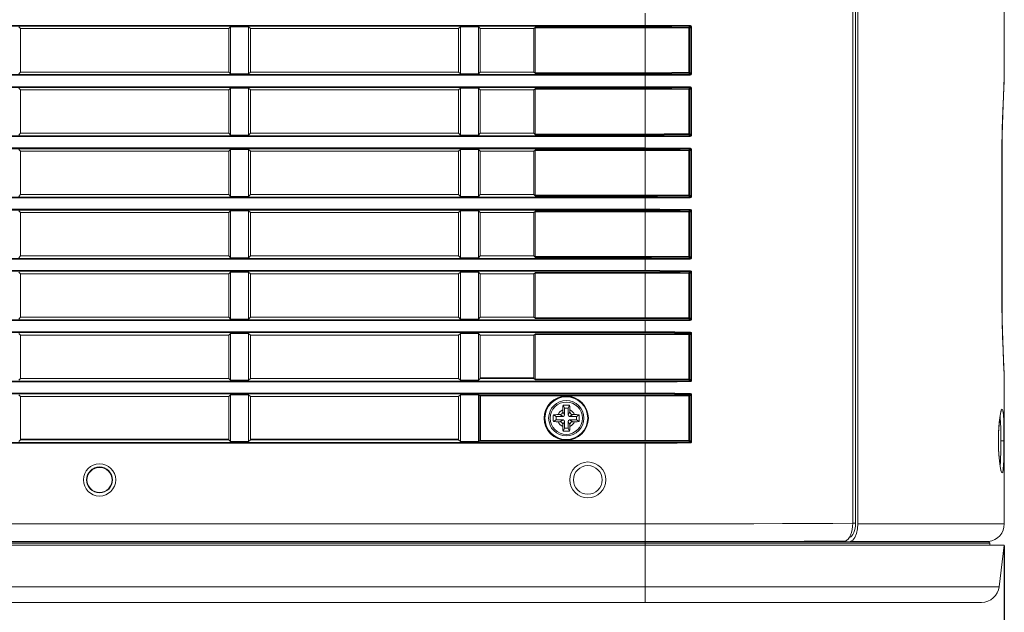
# Model space of a CAD drawing. Header units: millimetres. Extents: x 3925 to 5043, y -86 to 778.
# Tile 45 of 96: x 4569 to 4637, y 63 to 104. Entities that reach past the tile are written whole.
import ezdxf

# ---------------------------------------------------------------- set-up
doc = ezdxf.new("R2010")
doc.units = ezdxf.units.MM
doc.header["$LTSCALE"] = 46.255
doc.header["$PDMODE"] = 3
doc.header["$PDSIZE"] = 1
doc.layers.get('0').update_dxf_attribs({"linetype": 'CONTINUOUS'})
doc.layers.get('Defpoints').update_dxf_attribs({"linetype": 'CONTINUOUS'})
for name, color, linetype in [('85-1A626G050DXF_CONTINUOUS_LINE', 7, 'CONTINUOUS'), ('H30-RIGHT-CODXF_CONTINUOUS_LINE', 7, 'CONTINUOUS'), ('H30K-CHRISTIDXF_CONTINUOUS_LINE', 7, 'CONTINUOUS'), ('H30K-REAR-CODXF_CONTINUOUS_LINE', 7, 'CONTINUOUS'), ('H30K-TOP-COVDXF_CONTINUOUS_LINE', 7, 'CONTINUOUS')]:
    doc.layers.add(name, color=color, linetype=linetype)
doc.styles.add('SLDTEXTSTYLE0', font='arialbd.ttf', dxfattribs={"height": 5.5})
doc.styles.add('SLDTEXTSTYLE2', font='arial.ttf')
doc.dimstyles.new('SLDDIMSTYLE1', dxfattribs={"dimtxt": 5.650301, "dimasz": 4.572, "dimexe": 0, "dimexo": 0.0625, "dimgap": 1.412575, "dimtad": 0, "dimtih": 1, "dimtoh": 1, "dimlfac": 3.5, "dimrnd": 1e-09, "dimzin": 4, "dimdsep": 46, "dimtxsty": 'SLDTEXTSTYLE0', "dimsah": 1, "dimcen": 0.09, "dimadec": 0, "dimazin": 1, "dimtol": 1, "dimtp": 0.8, "dimtm": 0.8, "dimtfac": 1, "dimtdec": 1, "dimtofl": 0, "dimtmove": 0, "dimatfit": 3, "dimfxl": 1, "dimfrac": 2, "dimtolj": 1, "dimarcsym": 0})

# ---------------------------------------------------------------- blocks, each defined once
blk = doc.blocks.new('*D63')
at = {"color": 0, "linetype": 'Continuous', "lineweight": -2}
for p, q in [((4637.213, 67.692), (4637.213, 38.573)), ((4523.422, 58.692), (4523.422, 38.573)), ((4527.422, 38.573), (4633.213, 38.573))]:
    blk.add_line(p, q, dxfattribs=at)
at = {"color": 0, "linetype": 'Continuous'}
for points in [[(4527.422, 39.24), (4527.422, 37.906), (4523.422, 38.573)], [(4633.213, 39.24), (4633.213, 37.906), (4637.213, 38.573)]]:
    blk.add_solid(points, dxfattribs=at)
at = {"layer": 'Defpoints', "color": 0, "linetype": 'Continuous'}
for p in [(4637.213, 67.754), (4523.422, 58.754), (4637.213, 38.573)]:
    blk.add_point(p, dxfattribs=at)
at = {"color": 0, "linetype": 'Continuous', "lineweight": 0, "insert": (4580.318, 43.19), "char_height": 5, "attachment_point": 5, "style": 'SLDTEXTSTYLE2'}
blk.add_mtext('\\A1;227.58 [8.96]', dxfattribs=at)

msp = doc.modelspace()

# ---------------------------------------------------------------- linework, layer by layer
at = {"layer": '85-1A626G050DXF_CONTINUOUS_LINE', "color": 7, "linetype": 'Continuous', "lineweight": 0}
for p, q in [((4606.5883, 77.2893), (4606.4887, 77.4886)), ((4606.8383, 77.2893), (4606.9379, 77.4886)), ((4606.0133, 76.7143), (4605.814, 76.814)), ((4606.1405, 76.8393), (4606.2633, 76.8393)), ((4606.4883, 76.7143), (4606.2633, 76.8393)), ((4606.4633, 77.1622), (4606.4633, 77.0393)), ((4606.5883, 76.8143), (4606.4633, 77.0393)), ((4606.5883, 77.2893), (4606.5883, 76.8143)), ((4606.8383, 77.2893), (4606.5883, 77.2893)), ((4606.8383, 76.8143), (4606.8383, 77.2893)), ((4606.8383, 76.8143), (4606.9633, 77.0393)), ((4606.9383, 76.7143), (4607.1633, 76.8393)), ((4606.9633, 77.1622), (4606.9633, 77.0393)), ((4607.2861, 76.8393), (4607.1633, 76.8393)), ((4607.4133, 76.7143), (4607.6126, 76.814)), ((4606.0133, 76.4643), (4605.814, 76.3647)), ((4606.0133, 76.7143), (4606.0133, 76.4643)), ((4606.4883, 76.7143), (4606.0133, 76.7143)), ((4606.0133, 76.4643), (4606.4883, 76.4643)), ((4606.1405, 76.3393), (4606.2633, 76.3393)), ((4606.4883, 76.4643), (4606.2633, 76.3393)), ((4606.5883, 76.3643), (4606.4633, 76.1393)), ((4606.4633, 76.0165), (4606.4633, 76.1393)), ((4606.5883, 76.3643), (4606.5883, 75.8893)), ((4606.8383, 75.8893), (4606.8383, 76.3643)), ((4606.8383, 76.3643), (4606.9633, 76.1393)), ((4607.4133, 76.7143), (4606.9383, 76.7143)), ((4606.9383, 76.4643), (4607.1633, 76.3393)), ((4606.9383, 76.4643), (4607.4133, 76.4643)), ((4606.9633, 76.0165), (4606.9633, 76.1393)), ((4607.2861, 76.3393), (4607.1633, 76.3393)), ((4607.4133, 76.4643), (4607.4133, 76.7143)), ((4607.4133, 76.4643), (4607.6126, 76.3647)), ((4606.5883, 75.8893), (4606.4887, 75.6901)), ((4606.5883, 75.8893), (4606.8383, 75.8893)), ((4606.8383, 75.8893), (4606.9379, 75.6901))]:
    msp.add_line(p, q, dxfattribs=at)
for points in [[(4606.4633, 77.1622), (4606.4641, 77.2225), (4606.466, 77.2743), (4606.4686, 77.319), (4606.4718, 77.3582), (4606.4753, 77.3936), (4606.4792, 77.4265), (4606.4837, 77.4581), (4606.4887, 77.4886)], [(4606.4887, 77.4886), (4606.5628, 77.4927), (4606.6378, 77.4951), (4606.7133, 77.4959)], [(4606.7133, 77.4959), (4606.7888, 77.4951), (4606.8638, 77.4927), (4606.9379, 77.4886)], [(4606.9379, 77.4886), (4606.943, 77.4578), (4606.9475, 77.4259), (4606.9514, 77.3927), (4606.9549, 77.3572), (4606.958, 77.3179), (4606.9607, 77.2734), (4606.9625, 77.2219), (4606.9633, 77.1622)], [(4605.814, 76.3647), (4605.8104, 76.4286), (4605.808, 76.4928), (4605.8069, 76.5571), (4605.8069, 76.6215), (4605.808, 76.6859), (4605.8104, 76.7501), (4605.814, 76.814)], [(4605.814, 76.814), (4605.8869, 76.8248), (4605.9667, 76.8327), (4606.0519, 76.8377), (4606.1405, 76.8393)], [(4607.2861, 76.8393), (4607.3573, 76.8383), (4607.4265, 76.8351), (4607.4926, 76.8299), (4607.5549, 76.8228), (4607.6126, 76.814)], [(4607.6126, 76.814), (4607.6162, 76.7501), (4607.6186, 76.6859), (4607.6197, 76.6215), (4607.6197, 76.5571), (4607.6186, 76.4928), (4607.6162, 76.4286), (4607.6126, 76.3647)], [(4606.1405, 76.3393), (4606.0693, 76.3404), (4606.0001, 76.3436), (4605.934, 76.3488), (4605.8717, 76.3559), (4605.814, 76.3647)], [(4607.6126, 76.3647), (4607.5397, 76.3539), (4607.46, 76.3459), (4607.3747, 76.341), (4607.2861, 76.3393)], [(4606.4887, 75.6901), (4606.4836, 75.7209), (4606.4792, 75.7528), (4606.4752, 75.786), (4606.4717, 75.8215), (4606.4686, 75.8608), (4606.466, 75.9053), (4606.4641, 75.9568), (4606.4633, 76.0165)], [(4606.7133, 75.6828), (4606.6378, 75.6836), (4606.5628, 75.686), (4606.4887, 75.6901)], [(4606.9379, 75.6901), (4606.8638, 75.686), (4606.7888, 75.6836), (4606.7133, 75.6828)], [(4606.9633, 76.0165), (4606.9625, 75.9562), (4606.9606, 75.9044), (4606.958, 75.8597), (4606.9548, 75.8205), (4606.9513, 75.7851), (4606.9474, 75.7522), (4606.9429, 75.7206), (4606.9379, 75.6901)]]:
    msp.add_lwpolyline(points, dxfattribs=at)
msp.add_circle((4606.7133, 76.5893), 1.125, dxfattribs=at)
for centre, radius, start, end in [((4606.7133, 76.5893), 0.625, 113.578178, 156.421822), ((4606.2633, 77.0393), 0.2, 270, 0.000001), ((4606.4883, 76.8143), 0.1, 270, 0), ((4606.9383, 76.8143), 0.1, 180, 270), ((4606.7133, 76.5893), 0.625, 23.578178, 66.421822), ((4607.1633, 77.0393), 0.2, 180, 270.000001), ((4606.7133, 76.5893), 0.625, 203.578178, 246.421822), ((4606.2633, 76.1393), 0.2, 0, 90.000001), ((4606.4883, 76.3643), 0.1, 0, 90), ((4606.9383, 76.3643), 0.1, 90, 180), ((4606.7133, 76.5893), 0.625, 293.578178, 336.421822), ((4607.1633, 76.1393), 0.2, 90, 180.000001)]:
    msp.add_arc(centre, radius, start, end, dxfattribs=at)
at = {"layer": 'H30-RIGHT-CODXF_CONTINUOUS_LINE', "color": 7, "linetype": 'Continuous', "lineweight": 0}
for p, q in [((4626.6579, 69.2699), (4626.6579, 147.281)), ((4626.8485, 69.271), (4626.8485, 147.28)), ((4612.2133, 104.7906), (4612.2133, 103.8981)), ((4464.2133, 103.9478), (4612.2133, 103.9478)), ((4464.2133, 103.8981), (4612.2133, 103.8981)), ((4568.7133, 103.7193), (4568.5905, 103.8421)), ((4568.7133, 103.7193), (4568.7133, 100.6993)), ((4568.7133, 103.7193), (4583.2133, 103.7193)), ((4583.3361, 103.8421), (4583.2133, 103.7193)), ((4583.2133, 103.7193), (4583.2133, 100.6993)), ((4583.3361, 103.8421), (4583.3361, 100.5766)), ((4583.3361, 103.8421), (4584.5905, 103.8421)), ((4584.5905, 100.5766), (4584.5905, 103.8421)), ((4584.7133, 103.7193), (4584.5905, 103.8421)), ((4584.7133, 103.7193), (4584.7133, 100.6993)), ((4584.7133, 103.7193), (4599.2133, 103.7193)), ((4599.3361, 103.8421), (4599.2133, 103.7193)), ((4599.2133, 103.7193), (4599.2133, 100.6993)), ((4599.3361, 103.8421), (4599.3361, 100.5766)), ((4599.3361, 103.8421), (4600.5905, 103.8421)), ((4600.5905, 103.8421), (4600.5905, 100.5766)), ((4600.7133, 103.7193), (4600.5905, 103.8421)), ((4600.7133, 103.7193), (4600.7133, 100.6993)), ((4600.7133, 103.7193), (4604.4633, 103.7193)), ((4604.4633, 103.7193), (4604.5608, 103.8168)), ((4604.4633, 100.6993), (4604.4633, 103.7193)), ((4604.5554, 100.6515), (4604.5554, 103.7672)), ((4612.2133, 103.7672), (4604.5554, 103.7672)), ((4612.2133, 103.8168), (4604.5608, 103.8168)), ((4612.2133, 103.8168), (4612.2133, 100.6019)), ((4615.2451, 103.7546), (4612.2133, 103.7672)), ((4615.2451, 100.6641), (4615.2451, 103.7546)), ((4615.2982, 103.7546), (4615.2451, 103.7546)), ((4615.2486, 103.8042), (4615.3297, 103.8853)), ((4615.2982, 103.7546), (4615.3785, 103.8349)), ((4615.2982, 100.6641), (4615.2982, 103.7546)), ((4615.3785, 103.8349), (4615.3785, 100.5838)), ((4615.3785, 103.8349), (4615.4317, 103.8349)), ((4615.4317, 103.8349), (4615.4317, 100.5838)), ((4612.2133, 100.5206), (4464.2133, 100.5206)), ((4612.2133, 100.4709), (4464.2133, 100.4709)), ((4568.5905, 100.5766), (4568.7133, 100.6993)), ((4568.7133, 100.6993), (4583.2133, 100.6993)), ((4583.2133, 100.6993), (4583.3361, 100.5766)), ((4584.5905, 100.5766), (4583.3361, 100.5766)), ((4584.5905, 100.5766), (4584.7133, 100.6993)), ((4584.7133, 100.6993), (4599.2133, 100.6993)), ((4599.2133, 100.6993), (4599.3361, 100.5766)), ((4600.5905, 100.5766), (4599.3361, 100.5766)), ((4600.5905, 100.5766), (4600.7133, 100.6993)), ((4600.7133, 100.6993), (4604.4633, 100.6993)), ((4604.5608, 100.6019), (4604.4633, 100.6993)), ((4604.5554, 100.6515), (4612.2133, 100.6515)), ((4604.5608, 100.6019), (4612.2133, 100.6019)), ((4612.2133, 100.5206), (4612.2133, 99.6281)), ((4615.2982, 100.6641), (4615.2451, 100.6641)), ((4615.2486, 100.6145), (4615.3297, 100.5333)), ((4615.2982, 100.6641), (4615.3785, 100.5838)), ((4615.4317, 100.5838), (4615.3785, 100.5838)), ((4464.2133, 99.6778), (4612.2133, 99.6778)), ((4464.2133, 99.6281), (4612.2133, 99.6281)), ((4568.7133, 99.4493), (4568.5905, 99.5721)), ((4568.7133, 99.4493), (4568.7133, 96.4293)), ((4568.7133, 99.4493), (4583.2133, 99.4493)), ((4583.3361, 99.5721), (4583.2133, 99.4493)), ((4583.2133, 99.4493), (4583.2133, 96.4293)), ((4583.3361, 99.5721), (4583.3361, 96.3066)), ((4583.3361, 99.5721), (4584.5905, 99.5721)), ((4584.5905, 96.3066), (4584.5905, 99.5721)), ((4584.7133, 99.4493), (4584.5905, 99.5721)), ((4584.7133, 99.4493), (4584.7133, 96.4293)), ((4584.7133, 99.4493), (4599.2133, 99.4493)), ((4599.3361, 99.5721), (4599.2133, 99.4493)), ((4599.2133, 99.4493), (4599.2133, 96.4293)), ((4599.3361, 99.5721), (4599.3361, 96.3066)), ((4599.3361, 99.5721), (4600.5905, 99.5721)), ((4600.5905, 99.5721), (4600.5905, 96.3066)), ((4600.7133, 99.4493), (4600.5905, 99.5721)), ((4600.7133, 99.4493), (4600.7133, 96.4293)), ((4600.7133, 99.4493), (4604.4633, 99.4493)), ((4604.4633, 99.4493), (4604.5608, 99.5468)), ((4604.4633, 96.4293), (4604.4633, 99.4493)), ((4604.5554, 96.3815), (4604.5554, 99.4972)), ((4612.2133, 99.4972), (4604.5554, 99.4972)), ((4612.2133, 99.5468), (4604.5608, 99.5468)), ((4612.2133, 99.5468), (4612.2133, 96.3319)), ((4615.2451, 99.4846), (4612.2133, 99.4972)), ((4615.2451, 96.3941), (4615.2451, 99.4846)), ((4615.2982, 99.4846), (4615.2451, 99.4846)), ((4615.2486, 99.5342), (4615.3297, 99.6153)), ((4615.2982, 99.4846), (4615.3785, 99.5649)), ((4615.2982, 96.3941), (4615.2982, 99.4846)), ((4615.3785, 99.5649), (4615.3785, 96.3138)), ((4615.3785, 99.5649), (4615.4317, 99.5649)), ((4615.4317, 99.5649), (4615.4317, 96.3138)), ((4612.2133, 96.2506), (4464.2133, 96.2506)), ((4612.2133, 96.2009), (4464.2133, 96.2009)), ((4568.5905, 96.3066), (4568.7133, 96.4293)), ((4568.7133, 96.4293), (4583.2133, 96.4293)), ((4583.2133, 96.4293), (4583.3361, 96.3066)), ((4584.5905, 96.3066), (4583.3361, 96.3066)), ((4584.5905, 96.3066), (4584.7133, 96.4293)), ((4584.7133, 96.4293), (4599.2133, 96.4293)), ((4599.2133, 96.4293), (4599.3361, 96.3066)), ((4600.5905, 96.3066), (4599.3361, 96.3066)), ((4600.5905, 96.3066), (4600.7133, 96.4293)), ((4600.7133, 96.4293), (4604.4633, 96.4293)), ((4604.5608, 96.3319), (4604.4633, 96.4293)), ((4604.5554, 96.3815), (4612.2133, 96.3815)), ((4604.5608, 96.3319), (4612.2133, 96.3319)), ((4612.2133, 96.2506), (4612.2133, 95.3581)), ((4615.2982, 96.3941), (4615.2451, 96.3941)), ((4615.2486, 96.3445), (4615.3297, 96.2633)), ((4615.2982, 96.3941), (4615.3785, 96.3138)), ((4615.4317, 96.3138), (4615.3785, 96.3138)), ((4464.2133, 95.4078), (4612.2133, 95.4078)), ((4464.2133, 95.3581), (4612.2133, 95.3581)), ((4568.7133, 95.1793), (4568.5905, 95.3021)), ((4583.3361, 95.3021), (4583.2133, 95.1793)), ((4583.3361, 95.3021), (4583.3361, 92.0366)), ((4583.3361, 95.3021), (4584.5905, 95.3021)), ((4584.5905, 92.0366), (4584.5905, 95.3021)), ((4584.7133, 95.1793), (4584.5905, 95.3021)), ((4599.3361, 95.3021), (4599.2133, 95.1793)), ((4599.3361, 95.3021), (4599.3361, 92.0366)), ((4599.3361, 95.3021), (4600.5905, 95.3021)), ((4600.5905, 95.3021), (4600.5905, 92.0366)), ((4600.7133, 95.1793), (4600.5905, 95.3021)), ((4615.2486, 95.2642), (4615.3297, 95.3453)), ((4568.7133, 95.1793), (4568.7133, 92.1593)), ((4568.7133, 95.1793), (4583.2133, 95.1793)), ((4583.2133, 95.1793), (4583.2133, 92.1593)), ((4584.7133, 95.1793), (4584.7133, 92.1593)), ((4584.7133, 95.1793), (4599.2133, 95.1793)), ((4599.2133, 95.1793), (4599.2133, 92.1593)), ((4600.7133, 95.1793), (4600.7133, 92.1593)), ((4600.7133, 95.1793), (4604.4633, 95.1793)), ((4604.4633, 95.1793), (4604.5608, 95.2768)), ((4604.4633, 92.1593), (4604.4633, 95.1793)), ((4604.5554, 92.1115), (4604.5554, 95.2272)), ((4612.2133, 95.2272), (4604.5554, 95.2272)), ((4612.2133, 95.2768), (4604.5608, 95.2768)), ((4612.2133, 95.2768), (4612.2133, 92.0619)), ((4615.2451, 95.2146), (4612.2133, 95.2272)), ((4615.2451, 92.1241), (4615.2451, 95.2146)), ((4615.2982, 95.2146), (4615.2451, 95.2146)), ((4615.2982, 95.2146), (4615.3785, 95.2949)), ((4615.2982, 92.1241), (4615.2982, 95.2146)), ((4615.3785, 95.2949), (4615.3785, 92.0438)), ((4615.3785, 95.2949), (4615.4317, 95.2949)), ((4615.4317, 95.2949), (4615.4317, 92.0438)), ((4612.2133, 91.9806), (4464.2133, 91.9806)), ((4612.2133, 91.9309), (4464.2133, 91.9309)), ((4568.5905, 92.0366), (4568.7133, 92.1593)), ((4568.7133, 92.1593), (4583.2133, 92.1593)), ((4583.2133, 92.1593), (4583.3361, 92.0366)), ((4584.5905, 92.0366), (4583.3361, 92.0366)), ((4584.5905, 92.0366), (4584.7133, 92.1593)), ((4584.7133, 92.1593), (4599.2133, 92.1593)), ((4599.2133, 92.1593), (4599.3361, 92.0366)), ((4600.5905, 92.0366), (4599.3361, 92.0366)), ((4600.5905, 92.0366), (4600.7133, 92.1593)), ((4600.7133, 92.1593), (4604.4633, 92.1593)), ((4604.5608, 92.0619), (4604.4633, 92.1593)), ((4604.5554, 92.1115), (4612.2133, 92.1115)), ((4604.5608, 92.0619), (4612.2133, 92.0619)), ((4612.2133, 91.9806), (4612.2133, 91.0881)), ((4615.2982, 92.1241), (4615.2451, 92.1241)), ((4615.2486, 92.0745), (4615.3297, 91.9933)), ((4615.2982, 92.1241), (4615.3785, 92.0438)), ((4615.4317, 92.0438), (4615.3785, 92.0438)), ((4464.2133, 91.1378), (4612.2133, 91.1378)), ((4464.2133, 91.0881), (4612.2133, 91.0881)), ((4568.7133, 90.9093), (4568.5905, 91.0321)), ((4568.7133, 90.9093), (4568.7133, 87.8893)), ((4568.7133, 90.9093), (4583.2133, 90.9093)), ((4583.3361, 91.0321), (4583.2133, 90.9093)), ((4583.2133, 90.9093), (4583.2133, 87.8893)), ((4583.3361, 91.0321), (4583.3361, 87.7666)), ((4583.3361, 91.0321), (4584.5905, 91.0321)), ((4584.5905, 87.7666), (4584.5905, 91.0321)), ((4584.7133, 90.9093), (4584.5905, 91.0321)), ((4584.7133, 90.9093), (4584.7133, 87.8893)), ((4584.7133, 90.9093), (4599.2133, 90.9093)), ((4599.3361, 91.0321), (4599.2133, 90.9093)), ((4599.2133, 90.9093), (4599.2133, 87.8893)), ((4599.3361, 91.0321), (4599.3361, 87.7666)), ((4599.3361, 91.0321), (4600.5905, 91.0321)), ((4600.5905, 91.0321), (4600.5905, 87.7666)), ((4600.7133, 90.9093), (4600.5905, 91.0321)), ((4600.7133, 90.9093), (4600.7133, 87.8893)), ((4600.7133, 90.9093), (4604.4633, 90.9093)), ((4604.4633, 90.9093), (4604.5608, 91.0068)), ((4604.4633, 87.8893), (4604.4633, 90.9093)), ((4604.5554, 87.8415), (4604.5554, 90.9572)), ((4612.2133, 90.9572), (4604.5554, 90.9572)), ((4612.2133, 91.0068), (4604.5608, 91.0068)), ((4612.2133, 91.0068), (4612.2133, 87.7919)), ((4615.2451, 90.9446), (4612.2133, 90.9572)), ((4615.2451, 87.8541), (4615.2451, 90.9446)), ((4615.2982, 90.9446), (4615.2451, 90.9446)), ((4615.2486, 90.9942), (4615.3297, 91.0753)), ((4615.2982, 90.9446), (4615.3785, 91.0249)), ((4615.2982, 87.8541), (4615.2982, 90.9446)), ((4615.3785, 91.0249), (4615.3785, 87.7738)), ((4615.3785, 91.0249), (4615.4317, 91.0249)), ((4615.4317, 91.0249), (4615.4317, 87.7738)), ((4568.5905, 87.7666), (4568.7133, 87.8893)), ((4568.7133, 87.8893), (4583.2133, 87.8893)), ((4583.2133, 87.8893), (4583.3361, 87.7666)), ((4584.5905, 87.7666), (4583.3361, 87.7666)), ((4584.5905, 87.7666), (4584.7133, 87.8893)), ((4584.7133, 87.8893), (4599.2133, 87.8893)), ((4599.2133, 87.8893), (4599.3361, 87.7666)), ((4600.5905, 87.7666), (4599.3361, 87.7666)), ((4600.5905, 87.7666), (4600.7133, 87.8893)), ((4600.7133, 87.8893), (4604.4633, 87.8893)), ((4604.5608, 87.7919), (4604.4633, 87.8893)), ((4604.5554, 87.8415), (4612.2133, 87.8415)), ((4604.5608, 87.7919), (4612.2133, 87.7919)), ((4615.2982, 87.8541), (4615.2451, 87.8541)), ((4615.2486, 87.8045), (4615.3297, 87.7233)), ((4615.2982, 87.8541), (4615.3785, 87.7738)), ((4615.4317, 87.7738), (4615.3785, 87.7738)), ((4612.2133, 87.7106), (4464.2133, 87.7106)), ((4612.2133, 87.6609), (4464.2133, 87.6609)), ((4612.2133, 87.7106), (4612.2133, 86.8181)), ((4464.2133, 86.8678), (4612.2133, 86.8678)), ((4464.2133, 86.8181), (4612.2133, 86.8181)), ((4568.7133, 86.6393), (4568.5905, 86.7621)), ((4568.7133, 86.6393), (4568.7133, 83.6193)), ((4568.7133, 86.6393), (4583.2133, 86.6393)), ((4583.3361, 86.7621), (4583.2133, 86.6393)), ((4583.2133, 86.6393), (4583.2133, 83.6193)), ((4583.3361, 86.7621), (4583.3361, 83.4966)), ((4583.3361, 86.7621), (4584.5905, 86.7621)), ((4584.5905, 83.4966), (4584.5905, 86.7621)), ((4584.7133, 86.6393), (4584.5905, 86.7621)), ((4584.7133, 86.6393), (4584.7133, 83.6193)), ((4584.7133, 86.6393), (4599.2133, 86.6393)), ((4599.3361, 86.7621), (4599.2133, 86.6393)), ((4599.2133, 86.6393), (4599.2133, 83.6193)), ((4599.3361, 86.7621), (4599.3361, 83.4966)), ((4599.3361, 86.7621), (4600.5905, 86.7621)), ((4600.5905, 86.7621), (4600.5905, 83.4966)), ((4600.7133, 86.6393), (4600.5905, 86.7621)), ((4600.7133, 86.6393), (4600.7133, 83.6193)), ((4600.7133, 86.6393), (4604.4633, 86.6393)), ((4604.4633, 86.6393), (4604.5608, 86.7368)), ((4604.4633, 83.6193), (4604.4633, 86.6393)), ((4604.5554, 83.5715), (4604.5554, 86.6872)), ((4612.2133, 86.6872), (4604.5554, 86.6872)), ((4612.2133, 86.7368), (4604.5608, 86.7368)), ((4612.2133, 86.7368), (4612.2133, 83.5219)), ((4615.2451, 86.6746), (4612.2133, 86.6872)), ((4615.2451, 83.5841), (4615.2451, 86.6746)), ((4615.2982, 86.6746), (4615.2451, 86.6746)), ((4615.2486, 86.7242), (4615.3297, 86.8053)), ((4615.2982, 86.6746), (4615.3785, 86.7549)), ((4615.2982, 83.5841), (4615.2982, 86.6746)), ((4615.3785, 86.7549), (4615.3785, 83.5038)), ((4615.3785, 86.7549), (4615.4317, 86.7549)), ((4615.4317, 86.7549), (4615.4317, 83.5038)), ((4612.2133, 83.4406), (4464.2133, 83.4406)), ((4612.2133, 83.3909), (4464.2133, 83.3909)), ((4568.5905, 83.4966), (4568.7133, 83.6193)), ((4568.7133, 83.6193), (4583.2133, 83.6193)), ((4583.2133, 83.6193), (4583.3361, 83.4966)), ((4584.5905, 83.4966), (4583.3361, 83.4966)), ((4584.5905, 83.4966), (4584.7133, 83.6193)), ((4584.7133, 83.6193), (4599.2133, 83.6193)), ((4599.2133, 83.6193), (4599.3361, 83.4966)), ((4600.5905, 83.4966), (4599.3361, 83.4966)), ((4600.5905, 83.4966), (4600.7133, 83.6193)), ((4600.7133, 83.6193), (4604.4633, 83.6193)), ((4604.5608, 83.5219), (4604.4633, 83.6193)), ((4604.5554, 83.5715), (4612.2133, 83.5715)), ((4604.5608, 83.5219), (4612.2133, 83.5219)), ((4612.2133, 83.4406), (4612.2133, 82.5481)), ((4615.2982, 83.5841), (4615.2451, 83.5841)), ((4615.2486, 83.5345), (4615.3297, 83.4533)), ((4615.2982, 83.5841), (4615.3785, 83.5038)), ((4615.4317, 83.5038), (4615.3785, 83.5038)), ((4464.2133, 82.5978), (4612.2133, 82.5978)), ((4464.2133, 82.5481), (4612.2133, 82.5481)), ((4568.7133, 82.3693), (4568.5905, 82.4921)), ((4568.7133, 82.3693), (4568.7133, 79.3493)), ((4568.7133, 82.3693), (4583.2133, 82.3693)), ((4583.3361, 82.4921), (4583.2133, 82.3693)), ((4583.2133, 82.3693), (4583.2133, 79.3493)), ((4583.3361, 82.4921), (4583.3361, 79.2266)), ((4583.3361, 82.4921), (4584.5905, 82.4921)), ((4584.5905, 79.2266), (4584.5905, 82.4921)), ((4584.7133, 82.3693), (4584.5905, 82.4921)), ((4584.7133, 82.3693), (4584.7133, 79.3493)), ((4584.7133, 82.3693), (4599.2133, 82.3693)), ((4599.3361, 82.4921), (4599.2133, 82.3693)), ((4599.2133, 82.3693), (4599.2133, 79.3493)), ((4599.3361, 82.4921), (4599.3361, 79.2266)), ((4599.3361, 82.4921), (4600.5905, 82.4921)), ((4600.5905, 82.4921), (4600.5905, 79.2266)), ((4600.7133, 82.3693), (4600.5905, 82.4921)), ((4600.7133, 82.3693), (4600.7133, 79.3493)), ((4600.7133, 82.3693), (4604.4633, 82.3693)), ((4604.4633, 82.3693), (4604.5608, 82.4668)), ((4604.4633, 79.3493), (4604.4633, 82.3693)), ((4604.5554, 79.3015), (4604.5554, 82.4172)), ((4612.2133, 82.4172), (4604.5554, 82.4172)), ((4612.2133, 82.4668), (4604.5608, 82.4668)), ((4612.2133, 82.4668), (4612.2133, 79.2519)), ((4615.2451, 82.4046), (4612.2133, 82.4172)), ((4615.2451, 79.3141), (4615.2451, 82.4046)), ((4615.2982, 82.4046), (4615.2451, 82.4046)), ((4615.2486, 82.4542), (4615.3297, 82.5353)), ((4615.2982, 82.4046), (4615.3785, 82.4849)), ((4615.2982, 79.3141), (4615.2982, 82.4046)), ((4615.3785, 82.4849), (4615.3785, 79.2338)), ((4615.3785, 82.4849), (4615.4317, 82.4849)), ((4615.4317, 82.4849), (4615.4317, 79.2338)), ((4612.2133, 79.1706), (4464.2133, 79.1706)), ((4612.2133, 79.1209), (4464.2133, 79.1209)), ((4568.5905, 79.2266), (4568.7133, 79.3493)), ((4583.2133, 79.3493), (4568.7133, 79.3493)), ((4583.2133, 79.3493), (4583.3361, 79.2266)), ((4584.5905, 79.2266), (4583.3361, 79.2266)), ((4584.5905, 79.2266), (4584.7133, 79.3493)), ((4599.2133, 79.3493), (4584.7133, 79.3493)), ((4599.2133, 79.3493), (4599.3361, 79.2266)), ((4600.5905, 79.2266), (4599.3361, 79.2266)), ((4600.5905, 79.2266), (4600.7133, 79.3493)), ((4604.4633, 79.4093), (4600.7133, 79.4093)), ((4604.4633, 79.3493), (4600.7133, 79.3493)), ((4604.5608, 79.2519), (4604.4633, 79.3493)), ((4604.5554, 79.3015), (4612.2133, 79.3015)), ((4604.5608, 79.2519), (4612.2133, 79.2519)), ((4612.2133, 79.1706), (4612.2133, 78.2781)), ((4615.2982, 79.3141), (4615.2451, 79.3141)), ((4615.2486, 79.2645), (4615.3297, 79.1833)), ((4615.2982, 79.3141), (4615.3785, 79.2338)), ((4615.4317, 79.2338), (4615.3785, 79.2338)), ((4464.2133, 78.3278), (4612.2133, 78.3278)), ((4464.2133, 78.2781), (4612.2133, 78.2781)), ((4568.7133, 78.0993), (4568.5905, 78.2221)), ((4583.3361, 78.2221), (4583.2133, 78.0993)), ((4583.3361, 78.2221), (4583.3361, 74.9566)), ((4583.3361, 78.2221), (4584.5905, 78.2221)), ((4584.5905, 74.9566), (4584.5905, 78.2221)), ((4584.7133, 78.0993), (4584.5905, 78.2221)), ((4599.3361, 78.2221), (4599.2133, 78.0993)), ((4599.3361, 78.2221), (4599.3361, 74.9566)), ((4599.3361, 78.2221), (4600.6491, 78.2221)), ((4600.5967, 78.1743), (4600.5967, 75.0043)), ((4600.6998, 78.1472), (4600.5967, 78.1743)), ((4600.7452, 78.1968), (4600.6491, 78.2221)), ((4600.7452, 78.1968), (4600.7395, 78.1961)), ((4600.7452, 78.1968), (4600.7452, 74.9819)), ((4612.2133, 78.1968), (4600.7452, 78.1968)), ((4612.2133, 78.1968), (4612.2133, 74.9819)), ((4615.2486, 78.1842), (4615.3297, 78.2653)), ((4615.2982, 78.1346), (4615.3785, 78.2149)), ((4615.3785, 78.2149), (4615.3785, 74.9638)), ((4615.3785, 78.2149), (4615.4317, 78.2149)), ((4615.4317, 78.2149), (4615.4317, 74.9638)), ((4568.7133, 75.0793), (4568.7133, 78.0993)), ((4583.2133, 78.0993), (4568.7133, 78.0993)), ((4583.2133, 78.0993), (4583.2133, 75.0793)), ((4584.7133, 78.0993), (4584.7133, 75.0793)), ((4599.2133, 78.0993), (4584.7133, 78.0993)), ((4599.2133, 78.0993), (4599.2133, 75.0793)), ((4600.6998, 78.1472), (4600.6998, 75.0315)), ((4612.2133, 78.1472), (4600.6998, 78.1472)), ((4615.2451, 78.1346), (4612.2133, 78.1472)), ((4615.2451, 75.0441), (4615.2451, 78.1346)), ((4615.2982, 78.1346), (4615.2451, 78.1346)), ((4615.2982, 75.0441), (4615.2982, 78.1346)), ((4612.2133, 74.9006), (4464.2133, 74.9006)), ((4612.2133, 74.8509), (4464.2133, 74.8509)), ((4568.5905, 74.9566), (4568.7133, 75.0793)), ((4583.2133, 75.1393), (4568.7133, 75.1393)), ((4568.7133, 75.0793), (4583.2133, 75.0793)), ((4583.2133, 75.0793), (4583.3361, 74.9566)), ((4584.5905, 74.9566), (4583.3361, 74.9566)), ((4584.5905, 74.9566), (4584.7133, 75.0793)), ((4599.2133, 75.1393), (4584.7133, 75.1393)), ((4584.7133, 75.0793), (4599.2133, 75.0793)), ((4599.2133, 75.0793), (4599.3361, 74.9566)), ((4600.6491, 74.9566), (4599.3361, 74.9566)), ((4600.6998, 75.0315), (4600.5967, 75.0043)), ((4600.7452, 74.9819), (4600.6491, 74.9566)), ((4612.2133, 75.0315), (4600.6998, 75.0315)), ((4600.7452, 74.9819), (4612.2133, 74.9819)), ((4612.2133, 67.9743), (4612.2133, 74.9006)), ((4615.2982, 75.0441), (4615.2451, 75.0441)), ((4615.2486, 74.9945), (4615.3297, 74.9133)), ((4615.2982, 75.0441), (4615.3785, 74.9638)), ((4615.4317, 74.9638), (4615.3785, 74.9638)), ((4626.6579, 69.2699), (4626.6486, 69.0477)), ((4626.6579, 69.271), (4626.8485, 69.271)), ((4612.2133, 69.2347), (4464.2133, 69.2347)), ((4626.6486, 69.0477), (4626.6208, 68.8327)), ((4612.2133, 67.9941), (4464.2133, 67.9941)), ((4625.961, 67.9743), (4626.1532, 68.0326)), ((4626.2553, 68.0837), (4626.1532, 68.0326))]:
    msp.add_line(p, q, dxfattribs=at)
for points in [[(4612.2133, 103.9478), (4613.2341, 103.9464), (4614.2614, 103.9424), (4615.3334, 103.935)], [(4612.2133, 103.8981), (4613.2331, 103.8968), (4614.2592, 103.8928), (4615.3297, 103.8853)], [(4615.2486, 103.8042), (4614.6343, 103.8089), (4614.0535, 103.8122), (4613.4741, 103.8146), (4612.8678, 103.8162), (4612.2133, 103.8168)], [(4615.2486, 103.8042), (4615.247, 103.796), (4615.2457, 103.778), (4615.2451, 103.7546)], [(4615.2982, 103.7546), (4615.2913, 103.7792), (4615.2732, 103.7973), (4615.2486, 103.8042)], [(4615.3332, 103.935), (4615.3326, 103.9118), (4615.3313, 103.8939), (4615.3297, 103.8854)], [(4615.3297, 103.8854), (4615.3488, 103.8815), (4615.3642, 103.871), (4615.3744, 103.8557), (4615.3785, 103.8349)], [(4615.3334, 103.935), (4615.3713, 103.927), (4615.4021, 103.9062), (4615.423, 103.876), (4615.4317, 103.8349)], [(4612.2133, 100.6515), (4612.641, 100.6518), (4613.0672, 100.6525), (4613.5382, 100.6539), (4614.0634, 100.6561), (4614.6347, 100.6595), (4615.2451, 100.6641)], [(4612.2133, 100.6019), (4612.6415, 100.6021), (4613.0681, 100.6029), (4613.5397, 100.6043), (4614.0655, 100.6065), (4614.6374, 100.6099), (4615.2486, 100.6145)], [(4615.3297, 100.5333), (4614.4335, 100.5269), (4613.6131, 100.523), (4612.872, 100.5211), (4612.2133, 100.5206)], [(4615.3332, 100.4837), (4614.4359, 100.4773), (4613.6145, 100.4734), (4612.8727, 100.4715), (4612.2133, 100.4709)], [(4615.2486, 100.6145), (4615.247, 100.6227), (4615.2457, 100.6407), (4615.2451, 100.6641)], [(4615.2486, 100.6145), (4615.2732, 100.6214), (4615.2913, 100.6395), (4615.2982, 100.6641)], [(4615.3785, 100.5838), (4615.375, 100.5644), (4615.3651, 100.5486), (4615.3503, 100.5379), (4615.3297, 100.5333)], [(4615.3297, 100.5333), (4615.3313, 100.5248), (4615.3326, 100.5069), (4615.3332, 100.4837)], [(4615.4317, 100.5838), (4615.4242, 100.5456), (4615.404, 100.5144), (4615.3742, 100.4929), (4615.3332, 100.4837)], [(4612.2133, 99.6778), (4613.2341, 99.6764), (4614.2614, 99.6724), (4615.3334, 99.665)], [(4612.2133, 99.6281), (4613.2331, 99.6268), (4614.2592, 99.6228), (4615.3297, 99.6153)], [(4615.2486, 99.5342), (4614.6343, 99.5389), (4614.0535, 99.5422), (4613.4741, 99.5446), (4612.8678, 99.5462), (4612.2133, 99.5468)], [(4615.2486, 99.5342), (4615.247, 99.526), (4615.2457, 99.508), (4615.2451, 99.4846)], [(4615.2982, 99.4846), (4615.2913, 99.5092), (4615.2732, 99.5273), (4615.2486, 99.5342)], [(4615.3332, 99.665), (4615.3326, 99.6418), (4615.3313, 99.6239), (4615.3297, 99.6154)], [(4615.3297, 99.6154), (4615.3488, 99.6115), (4615.3642, 99.601), (4615.3744, 99.5857), (4615.3785, 99.5649)], [(4615.3334, 99.665), (4615.3713, 99.657), (4615.4021, 99.6362), (4615.423, 99.606), (4615.4317, 99.5649)], [(4612.2133, 96.3815), (4612.641, 96.3818), (4613.0672, 96.3825), (4613.5382, 96.3839), (4614.0634, 96.3861), (4614.6347, 96.3895), (4615.2451, 96.3941)], [(4612.2133, 96.3319), (4612.6415, 96.3321), (4613.0681, 96.3329), (4613.5397, 96.3343), (4614.0655, 96.3365), (4614.6374, 96.3399), (4615.2486, 96.3445)], [(4615.3297, 96.2633), (4614.4335, 96.2569), (4613.6131, 96.253), (4612.872, 96.2511), (4612.2133, 96.2506)], [(4615.3332, 96.2137), (4614.4359, 96.2073), (4613.6145, 96.2034), (4612.8727, 96.2015), (4612.2133, 96.2009)], [(4615.2486, 96.3445), (4615.247, 96.3527), (4615.2457, 96.3707), (4615.2451, 96.3941)], [(4615.2486, 96.3445), (4615.2732, 96.3514), (4615.2913, 96.3695), (4615.2982, 96.3941)], [(4615.3785, 96.3138), (4615.375, 96.2944), (4615.3651, 96.2786), (4615.3503, 96.2679), (4615.3297, 96.2633)], [(4615.3297, 96.2633), (4615.3313, 96.2548), (4615.3326, 96.2369), (4615.3332, 96.2137)], [(4615.4317, 96.3138), (4615.4242, 96.2756), (4615.404, 96.2444), (4615.3742, 96.2229), (4615.3332, 96.2137)], [(4612.2133, 95.4078), (4613.2341, 95.4064), (4614.2614, 95.4024), (4615.3334, 95.395)], [(4612.2133, 95.3581), (4613.2331, 95.3568), (4614.2592, 95.3528), (4615.3297, 95.3453)], [(4615.3332, 95.395), (4615.3326, 95.3718), (4615.3313, 95.3539), (4615.3297, 95.3454)], [(4615.3297, 95.3454), (4615.3488, 95.3415), (4615.3642, 95.331), (4615.3744, 95.3157), (4615.3785, 95.2949)], [(4615.3334, 95.395), (4615.3713, 95.387), (4615.4021, 95.3662), (4615.423, 95.336), (4615.4317, 95.2949)], [(4615.2486, 95.2642), (4614.6343, 95.2689), (4614.0535, 95.2722), (4613.4741, 95.2746), (4612.8678, 95.2762), (4612.2133, 95.2768)], [(4615.2486, 95.2642), (4615.247, 95.256), (4615.2457, 95.238), (4615.2451, 95.2146)], [(4615.2982, 95.2146), (4615.2913, 95.2392), (4615.2732, 95.2573), (4615.2486, 95.2642)], [(4612.2133, 92.1115), (4612.641, 92.1118), (4613.0672, 92.1125), (4613.5382, 92.1139), (4614.0634, 92.1161), (4614.6347, 92.1195), (4615.2451, 92.1241)], [(4612.2133, 92.0619), (4612.6415, 92.0621), (4613.0681, 92.0629), (4613.5397, 92.0643), (4614.0655, 92.0665), (4614.6374, 92.0699), (4615.2486, 92.0745)], [(4615.3297, 91.9933), (4614.4335, 91.9869), (4613.6131, 91.983), (4612.872, 91.9811), (4612.2133, 91.9806)], [(4615.3332, 91.9437), (4614.4359, 91.9373), (4613.6145, 91.9334), (4612.8727, 91.9315), (4612.2133, 91.9309)], [(4615.2486, 92.0745), (4615.247, 92.0827), (4615.2457, 92.1007), (4615.2451, 92.1241)], [(4615.2486, 92.0745), (4615.2732, 92.0814), (4615.2913, 92.0995), (4615.2982, 92.1241)], [(4615.3785, 92.0438), (4615.375, 92.0244), (4615.3651, 92.0086), (4615.3503, 91.9979), (4615.3297, 91.9933)], [(4615.3297, 91.9933), (4615.3313, 91.9848), (4615.3326, 91.9669), (4615.3332, 91.9437)], [(4615.4317, 92.0438), (4615.4242, 92.0056), (4615.404, 91.9744), (4615.3742, 91.9529), (4615.3332, 91.9437)], [(4612.2133, 91.1378), (4613.2341, 91.1364), (4614.2614, 91.1324), (4615.3334, 91.125)], [(4612.2133, 91.0881), (4613.2331, 91.0868), (4614.2592, 91.0828), (4615.3297, 91.0753)], [(4615.2486, 90.9942), (4614.6343, 90.9989), (4614.0535, 91.0022), (4613.4741, 91.0046), (4612.8678, 91.0062), (4612.2133, 91.0068)], [(4615.2486, 90.9942), (4615.247, 90.986), (4615.2457, 90.968), (4615.2451, 90.9446)], [(4615.2982, 90.9446), (4615.2913, 90.9692), (4615.2732, 90.9873), (4615.2486, 90.9942)], [(4615.3332, 91.125), (4615.3326, 91.1018), (4615.3313, 91.0839), (4615.3297, 91.0754)], [(4615.3297, 91.0754), (4615.3488, 91.0715), (4615.3642, 91.061), (4615.3744, 91.0457), (4615.3785, 91.0249)], [(4615.3334, 91.125), (4615.3713, 91.117), (4615.4021, 91.0962), (4615.423, 91.066), (4615.4317, 91.0249)], [(4612.2133, 87.8415), (4612.641, 87.8418), (4613.0672, 87.8425), (4613.5382, 87.8439), (4614.0634, 87.8461), (4614.6347, 87.8495), (4615.2451, 87.8541)], [(4612.2133, 87.7919), (4612.6415, 87.7921), (4613.0681, 87.7929), (4613.5397, 87.7943), (4614.0655, 87.7965), (4614.6374, 87.7999), (4615.2486, 87.8045)], [(4615.2486, 87.8045), (4615.247, 87.8127), (4615.2457, 87.8307), (4615.2451, 87.8541)], [(4615.2486, 87.8045), (4615.2732, 87.8114), (4615.2913, 87.8295), (4615.2982, 87.8541)], [(4615.3785, 87.7738), (4615.375, 87.7544), (4615.3651, 87.7386), (4615.3503, 87.7279), (4615.3297, 87.7233)], [(4615.4317, 87.7738), (4615.4242, 87.7356), (4615.404, 87.7044), (4615.3742, 87.6829), (4615.3332, 87.6737)], [(4615.3297, 87.7233), (4614.4335, 87.7169), (4613.6131, 87.713), (4612.872, 87.7111), (4612.2133, 87.7106)], [(4615.3332, 87.6737), (4614.4359, 87.6673), (4613.6145, 87.6634), (4612.8727, 87.6615), (4612.2133, 87.6609)], [(4615.3297, 87.7233), (4615.3313, 87.7148), (4615.3326, 87.6969), (4615.3332, 87.6737)], [(4612.2133, 86.8678), (4613.2341, 86.8664), (4614.2614, 86.8624), (4615.3334, 86.855)], [(4612.2133, 86.8181), (4613.2331, 86.8168), (4614.2592, 86.8128), (4615.3297, 86.8053)], [(4615.2486, 86.7242), (4614.6343, 86.7289), (4614.0535, 86.7322), (4613.4741, 86.7346), (4612.8678, 86.7362), (4612.2133, 86.7368)], [(4615.2486, 86.7242), (4615.247, 86.716), (4615.2457, 86.698), (4615.2451, 86.6746)], [(4615.2982, 86.6746), (4615.2913, 86.6992), (4615.2732, 86.7173), (4615.2486, 86.7242)], [(4615.3332, 86.855), (4615.3326, 86.8318), (4615.3313, 86.8139), (4615.3297, 86.8054)], [(4615.3297, 86.8054), (4615.3488, 86.8015), (4615.3642, 86.791), (4615.3744, 86.7757), (4615.3785, 86.7549)], [(4615.3334, 86.855), (4615.3713, 86.847), (4615.4021, 86.8262), (4615.423, 86.796), (4615.4317, 86.7549)], [(4612.2133, 83.5715), (4612.641, 83.5718), (4613.0672, 83.5725), (4613.5382, 83.5739), (4614.0634, 83.5761), (4614.6347, 83.5795), (4615.2451, 83.5841)], [(4612.2133, 83.5219), (4612.6415, 83.5221), (4613.0681, 83.5229), (4613.5397, 83.5243), (4614.0655, 83.5265), (4614.6374, 83.5299), (4615.2486, 83.5345)], [(4615.3297, 83.4533), (4614.4335, 83.4469), (4613.6131, 83.443), (4612.872, 83.4411), (4612.2133, 83.4406)], [(4615.3332, 83.4037), (4614.4359, 83.3973), (4613.6145, 83.3934), (4612.8727, 83.3915), (4612.2133, 83.3909)], [(4615.2486, 83.5345), (4615.247, 83.5427), (4615.2457, 83.5607), (4615.2451, 83.5841)], [(4615.2486, 83.5345), (4615.2732, 83.5414), (4615.2913, 83.5595), (4615.2982, 83.5841)], [(4615.3785, 83.5038), (4615.375, 83.4844), (4615.3651, 83.4686), (4615.3503, 83.4579), (4615.3297, 83.4533)], [(4615.3297, 83.4533), (4615.3313, 83.4448), (4615.3326, 83.4269), (4615.3332, 83.4037)], [(4615.4317, 83.5038), (4615.4242, 83.4656), (4615.404, 83.4344), (4615.3742, 83.4129), (4615.3332, 83.4037)], [(4612.2133, 82.5978), (4613.2341, 82.5964), (4614.2614, 82.5924), (4615.3334, 82.585)], [(4612.2133, 82.5481), (4613.2331, 82.5468), (4614.2592, 82.5428), (4615.3297, 82.5353)], [(4615.2486, 82.4542), (4614.6343, 82.4589), (4614.0535, 82.4622), (4613.4741, 82.4646), (4612.8678, 82.4662), (4612.2133, 82.4668)], [(4615.2486, 82.4542), (4615.247, 82.446), (4615.2457, 82.428), (4615.2451, 82.4046)], [(4615.2982, 82.4046), (4615.2913, 82.4292), (4615.2732, 82.4473), (4615.2486, 82.4542)], [(4615.3332, 82.585), (4615.3326, 82.5618), (4615.3313, 82.5439), (4615.3297, 82.5354)], [(4615.3297, 82.5354), (4615.3488, 82.5315), (4615.3642, 82.521), (4615.3744, 82.5057), (4615.3785, 82.4849)], [(4615.3334, 82.585), (4615.3713, 82.577), (4615.4021, 82.5562), (4615.423, 82.526), (4615.4317, 82.4849)], [(4612.2133, 79.3015), (4612.641, 79.3018), (4613.0672, 79.3025), (4613.5382, 79.3039), (4614.0634, 79.3061), (4614.6347, 79.3095), (4615.2451, 79.3141)], [(4612.2133, 79.2519), (4612.6415, 79.2521), (4613.0681, 79.2529), (4613.5397, 79.2543), (4614.0655, 79.2565), (4614.6374, 79.2599), (4615.2486, 79.2645)], [(4615.3297, 79.1833), (4614.4335, 79.1769), (4613.6131, 79.173), (4612.872, 79.1711), (4612.2133, 79.1706)], [(4615.3332, 79.1337), (4614.4359, 79.1273), (4613.6145, 79.1234), (4612.8727, 79.1215), (4612.2133, 79.1209)], [(4615.2486, 79.2645), (4615.247, 79.2727), (4615.2457, 79.2907), (4615.2451, 79.3141)], [(4615.2486, 79.2645), (4615.2732, 79.2714), (4615.2913, 79.2895), (4615.2982, 79.3141)], [(4615.3785, 79.2338), (4615.375, 79.2144), (4615.3651, 79.1986), (4615.3503, 79.1879), (4615.3297, 79.1833)], [(4615.3297, 79.1833), (4615.3313, 79.1748), (4615.3326, 79.1569), (4615.3332, 79.1337)], [(4615.4317, 79.2338), (4615.4242, 79.1956), (4615.404, 79.1644), (4615.3742, 79.1429), (4615.3332, 79.1337)], [(4600.719, 78.1863), (4600.7066, 78.1711), (4600.6998, 78.1472)], [(4600.7395, 78.1961), (4600.7231, 78.1893), (4600.719, 78.1863)], [(4612.2133, 78.3278), (4613.2341, 78.3264), (4614.2614, 78.3224), (4615.3334, 78.315)], [(4612.2133, 78.2781), (4613.2331, 78.2768), (4614.2592, 78.2728), (4615.3297, 78.2653)], [(4615.2486, 78.1842), (4614.6343, 78.1889), (4614.0535, 78.1922), (4613.4741, 78.1946), (4612.8678, 78.1962), (4612.2133, 78.1968)], [(4615.2486, 78.1842), (4615.247, 78.176), (4615.2457, 78.158), (4615.2451, 78.1346)], [(4615.2982, 78.1346), (4615.2913, 78.1592), (4615.2732, 78.1773), (4615.2486, 78.1842)], [(4615.3332, 78.315), (4615.3326, 78.2918), (4615.3313, 78.2739), (4615.3297, 78.2654)], [(4615.3297, 78.2654), (4615.3488, 78.2615), (4615.3642, 78.251), (4615.3744, 78.2357), (4615.3785, 78.2149)], [(4615.3334, 78.315), (4615.3713, 78.307), (4615.4021, 78.2862), (4615.423, 78.256), (4615.4317, 78.2149)], [(4600.6998, 75.0315), (4600.7067, 75.0074), (4600.7231, 74.9893), (4600.7452, 74.9819)], [(4612.2133, 75.0315), (4612.641, 75.0318), (4613.0672, 75.0325), (4613.5382, 75.0339), (4614.0634, 75.0361), (4614.6347, 75.0395), (4615.2451, 75.0441)], [(4612.2133, 74.9819), (4612.6415, 74.9821), (4613.0681, 74.9829), (4613.5397, 74.9843), (4614.0655, 74.9865), (4614.6374, 74.9899), (4615.2486, 74.9945)], [(4615.3297, 74.9133), (4614.4335, 74.9069), (4613.6131, 74.903), (4612.872, 74.9011), (4612.2133, 74.9006)], [(4615.3332, 74.8637), (4614.4359, 74.8573), (4613.6145, 74.8534), (4612.8727, 74.8515), (4612.2133, 74.8509)], [(4615.2486, 74.9945), (4615.247, 75.0027), (4615.2457, 75.0207), (4615.2451, 75.0441)], [(4615.2486, 74.9945), (4615.2732, 75.0014), (4615.2913, 75.0195), (4615.2982, 75.0441)], [(4615.3785, 74.9638), (4615.375, 74.9444), (4615.3651, 74.9286), (4615.3503, 74.9179), (4615.3297, 74.9133)], [(4615.3297, 74.9133), (4615.3313, 74.9048), (4615.3326, 74.8869), (4615.3332, 74.8637)], [(4615.4317, 74.9638), (4615.4242, 74.9256), (4615.404, 74.8944), (4615.3742, 74.8729), (4615.3332, 74.8637)], [(4626.6579, 69.2699), (4625.2774, 69.2605), (4623.6356, 69.2524), (4621.7584, 69.2459), (4619.7638, 69.2412), (4617.7845, 69.238), (4615.9397, 69.2361), (4614.1722, 69.2351), (4612.2133, 69.2347)], [(4626.7827, 68.761), (4626.8189, 68.9217), (4626.841, 69.0935), (4626.8485, 69.271)], [(4626.6208, 68.8327), (4626.5754, 68.6316), (4626.5141, 68.4509), (4626.4386, 68.2963)], [(4626.4451, 68.2813), (4626.5267, 68.3224), (4626.6036, 68.3935), (4626.6733, 68.4926), (4626.7337, 68.6164), (4626.7827, 68.761)], [(4626.1532, 68.0326), (4624.8376, 68.022), (4623.2693, 68.0131), (4621.4696, 68.006), (4619.5491, 68.0009), (4617.6354, 67.9975), (4615.8453, 67.9955), (4614.1253, 67.9945), (4612.2133, 67.9941)], [(4626.4386, 68.2963), (4626.3514, 68.1726), (4626.2553, 68.0837)]]:
    msp.add_lwpolyline(points, dxfattribs=at)
for centre, radius in [((4606.7133, 76.5893), 1.539), ((4606.7133, 76.5893), 1.4892), ((4606.7133, 76.5893), 1.2292), ((4574.2133, 72.2893), 1.125), ((4608.2133, 72.2893), 1.25), ((4574.2133, 72.2893), 0.9016), ((4574.2133, 72.2893), 0.875), ((4608.2133, 72.2893), 1)]:
    msp.add_circle(centre, radius, dxfattribs=at)
for centre, major_axis, ratio, start_param, end_param in [((4604.5615, 103.7672), (0, -0.05), 0.1227846, -3.0194196, -1.5707963), ((4604.5615, 100.6515), (0, -0.05), 0.1227846, -1.5707963, -0.122173), ((4604.5615, 99.4972), (0, -0.05), 0.1227846, -3.0194196, -1.5707963), ((4604.5615, 96.3815), (0, -0.05), 0.1227846, -1.5707963, -0.122173), ((4604.5615, 95.2272), (0, -0.05), 0.1227846, -3.0194196, -1.5707963), ((4604.5615, 92.1115), (0, -0.05), 0.1227846, -1.5707963, -0.122173), ((4604.5615, 90.9572), (0, -0.05), 0.1227846, -3.0194196, -1.5707963), ((4604.5615, 87.8415), (0, -0.05), 0.1227846, -1.5707963, -0.122173), ((4604.5615, 86.6872), (0, -0.05), 0.1227846, -3.0194196, -1.5707963), ((4604.5615, 83.5715), (0, -0.05), 0.1227846, -1.5707963, -0.122173), ((4604.5615, 82.4172), (0, -0.05), 0.1227846, -3.0194196, -1.5707963), ((4604.5615, 79.3015), (0, -0.05), 0.1227846, -1.5707963, -0.122173), ((4600.6519, 78.1718), (-0.0537, 0.0141), 0.9007478, -1.2863943, 0.232875), ((4600.6519, 75.0069), (-0.0537, -0.0141), 0.9007478, -0.232875, 1.2863943)]:
    msp.add_ellipse(centre, major_axis=major_axis, ratio=ratio, start_param=start_param, end_param=end_param, dxfattribs=at)
at = {"layer": 'H30K-CHRISTIDXF_CONTINUOUS_LINE', "color": 7, "linetype": 'Continuous', "lineweight": 0}
msp.add_line((4617.5383, 63.7543), (4626.5883, 63.7543), dxfattribs=at)
at = {"layer": 'H30K-REAR-CODXF_CONTINUOUS_LINE', "color": 7, "linetype": 'Continuous', "lineweight": 0}
for p, q in [((4627.0081, 147.3124), (4627.0082, 69.2337)), ((4637.2133, 100.6224), (4637.2133, 112.5607)), ((4637.213, 100.5624), (4637.2133, 100.6224)), ((4637.0517, 84.5043), (4637.0517, 95.2543)), ((4637.0517, 95.2543), (4637.0536, 95.2543)), ((4637.0536, 84.5043), (4637.0536, 95.2543)), ((4637.0517, 84.5043), (4637.0536, 84.5043)), ((4637.2133, 79.1363), (4637.2131, 79.1888)), ((4637.2133, 69.2347), (4637.2133, 79.1363)), ((4636.9946, 77.0683), (4636.9966, 77.0734)), ((4636.9183, 76.7101), (4636.9301, 76.6226)), ((4636.8096, 75.2251), (4636.818, 75.5506)), ((4636.9679, 75.4908), (4636.9701, 75.0043)), ((4636.8053, 75.0043), (4636.8079, 75.0043)), ((4636.8079, 75.0043), (4636.8096, 75.2251)), ((4636.9695, 74.7326), (4636.9671, 74.4402)), ((4636.9701, 75.0043), (4636.9695, 74.7326)), ((4637.1895, 75.0043), (4636.9701, 75.0043)), ((4636.9395, 73.5148), (4636.9196, 73.2897)), ((4626.9836, 68.8761), (4627.0082, 69.2337)), ((4627.0082, 69.2337), (4627.9636, 69.2325)), ((4627.9636, 69.2325), (4629.365, 69.2311)), ((4629.365, 69.2311), (4630.2633, 69.2306)), ((4630.2633, 69.2306), (4633.6633, 69.2333)), ((4633.6633, 69.2333), (4635.1487, 69.2358)), ((4635.1487, 69.2358), (4635.8387, 69.2362)), ((4635.8387, 69.2362), (4637.2133, 69.2347)), ((4626.4914, 67.993), (4626.42, 67.9743)), ((4626.4914, 67.993), (4626.6557, 68.0885)), ((4635.2758, 67.9954), (4635.6144, 67.9951)), ((4635.6144, 67.9951), (4636.1156, 67.9941)), ((4636.1156, 67.9941), (4635.9549, 67.9743))]:
    msp.add_line(p, q, dxfattribs=at)
for points in [[(4637.0517, 95.2543), (4637.069, 96.7581), (4637.108, 98.0122), (4637.1508, 99.0022), (4637.1854, 99.7447), (4637.2065, 100.2726), (4637.213, 100.5624)], [(4637.0536, 95.2543), (4637.0621, 96.3094), (4637.0999, 97.7514), (4637.1535, 99.0342), (4637.1997, 100.0673), (4637.213, 100.561)], [(4637.2131, 79.1888), (4637.2004, 79.6589), (4637.1659, 80.435), (4637.1249, 81.3338), (4637.0891, 82.2762), (4637.0627, 83.3055), (4637.0517, 84.5043)], [(4637.2131, 79.1881), (4637.2004, 79.6735), (4637.1547, 80.6982), (4637.1012, 81.9718), (4637.0628, 83.4078), (4637.0536, 84.5043)], [(4636.8758, 76.3832), (4636.9014, 76.5967), (4636.9278, 76.7736), (4636.9535, 76.9126), (4636.977, 77.0121), (4636.9946, 77.0683)], [(4636.9003, 76.6197), (4636.9479, 76.9174), (4637.0032, 77.1394), (4637.0621, 77.2286), (4637.1139, 77.1182)], [(4637.1139, 77.1182), (4637.1493, 76.8246), (4637.1698, 76.4383)], [(4636.8053, 75.0043), (4636.8081, 75.2958), (4636.8175, 75.6097), (4636.8352, 75.9428), (4636.8625, 76.2854), (4636.9003, 76.6197)], [(4636.818, 75.5506), (4636.8327, 75.856), (4636.8524, 76.1352), (4636.8758, 76.3832)], [(4636.9301, 76.6226), (4636.9505, 76.2793), (4636.9618, 75.9027), (4636.9679, 75.4908)], [(4637.1698, 76.4383), (4637.1811, 76.0147), (4637.1873, 75.5514), (4637.1895, 75.0043)], [(4636.9211, 73.2449), (4636.8728, 73.6208), (4636.8376, 74.0293), (4636.8146, 74.4769), (4636.8053, 75.0043)], [(4636.8188, 74.4367), (4636.81, 74.7568), (4636.8079, 75.0043)], [(4637.1895, 75.0043), (4637.1889, 74.6987), (4637.1865, 74.37), (4637.1817, 74.0227), (4637.1731, 73.6688), (4637.1588, 73.3289)], [(4636.8766, 73.6176), (4636.8534, 73.8618), (4636.8337, 74.1365), (4636.8188, 74.4367)], [(4636.9671, 74.4402), (4636.9623, 74.1315), (4636.9538, 73.8168), (4636.9395, 73.5148)], [(4636.9281, 73.2331), (4636.902, 73.4074), (4636.8766, 73.6176)], [(4637.1588, 73.3289), (4637.1356, 73.0355), (4637.0993, 72.8334), (4637.046, 72.7869), (4636.9818, 72.9404), (4636.9211, 73.2449)], [(4636.9931, 72.9399), (4636.9958, 72.9355), (4636.9942, 72.9412), (4636.9767, 72.9975), (4636.9536, 73.096), (4636.9281, 73.2331)], [(4626.6557, 68.0885), (4626.7999, 68.2795), (4626.9121, 68.5492), (4626.9836, 68.8761)], [(4626.4914, 67.993), (4627.5721, 67.9916), (4628.71, 67.9904), (4629.8892, 67.9897), (4631.0806, 67.99)], [(4631.0806, 67.99), (4632.2397, 67.9916), (4633.2836, 67.9937), (4634.1397, 67.9951), (4634.7948, 67.9955), (4635.2758, 67.9954)]]:
    msp.add_lwpolyline(points, dxfattribs=at)
msp.add_arc((4635.9633, 69.2347), 1.25, 277, 0, dxfattribs=at)
at = {"layer": 'H30K-TOP-COVDXF_CONTINUOUS_LINE', "color": 7, "linetype": 'Continuous', "lineweight": 0}
for p, q in [((4571.1133, 75.0793), (4571.1133, 75.1393)), ((4571.7133, 75.1393), (4571.7133, 75.0793)), ((4574.6848, 75.1393), (4574.6763, 75.0793)), ((4579.2548, 75.0793), (4579.2463, 75.1393)), ((4579.6558, 75.1393), (4579.6258, 75.0793)), ((4581.4133, 75.0793), (4581.4133, 75.1393)), ((4582.0133, 75.1393), (4582.0133, 75.0793)), ((4597.7848, 75.1393), (4597.7763, 75.0793)), ((4634.697, 67.9743), (4450.2829, 67.9743)), ((4612.2133, 63.7543), (4612.2133, 67.9743)), ((4635.3038, 67.9743), (4634.697, 67.9743)), ((4635.5751, 67.9743), (4635.3038, 67.9743)), ((4635.9303, 67.9743), (4635.5751, 67.9743)), ((4636.0899, 67.9743), (4635.9303, 67.9743)), ((4637.2133, 67.7543), (4438.8326, 67.7543)), ((4634.8039, 67.8751), (4450.2276, 67.8751)), ((4635.4133, 67.8751), (4634.8039, 67.8751)), ((4635.8985, 67.8751), (4635.4133, 67.8751)), ((4636.202, 67.8751), (4635.8985, 67.8751)), ((4636.202, 67.8751), (4636.202, 67.7543)), ((4636.8569, 64.852), (4637.2133, 67.7543)), ((4636.8569, 64.852), (4439.5697, 64.852)), ((4635.6163, 63.7543), (4434.821, 63.7543)), ((4616.3775, 63.7543), (4623.5629, 63.7543)), ((4624.1846, 63.7543), (4625.6821, 63.7543))]:
    msp.add_line(p, q, dxfattribs=at)
for centre, radius, start, end in [((4636.102, 67.8751), 0.1, 359.999979, 96.999997), ((4635.6163, 65.0043), 1.25, 270, 353)]:
    msp.add_arc(centre, radius, start, end, dxfattribs=at)

# ---------------------------------------------------------------- dimensions: what is measured, and where the dimension line sits
at = {"color": 2, "linetype": 'Continuous', "lineweight": 0}
dim = msp.add_linear_dim(base=(4637.2133, 38.573), p1=(4523.4218, 58.7543), p2=(4637.2133, 67.7543), angle=0, dimstyle='SLDDIMSTYLE1', override={"dimtxt": 5, "dimasz": 4, "dimtad": 1, "dimtih": 0, "dimlfac": 2, "dimtxsty": 'SLDTEXTSTYLE2', "dimtol": 0, "dimtp": 0.5, "dimtm": 0.5}, dxfattribs=at)
dim.commit()
dim.dimension.update_dxf_attribs({"geometry": '*D63', "text_midpoint": (4580.3175, 38.573), "dimtype": 160})

doc.saveas('drawing.dxf')
